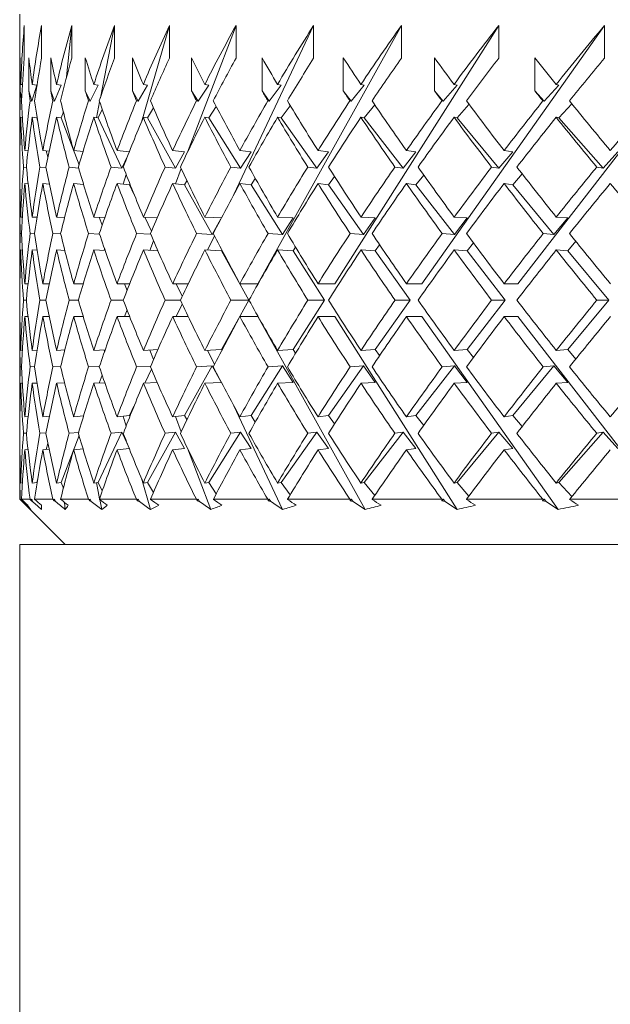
# Model space of a CAD drawing. Header units: inches. Extents: x 1.8 to 14.2, y 0.2 to 10.6.
# Tile 17 of 39: x 7.497 to 7.878, y 6.519 to 7.153. Entities that reach past the tile are written whole.
import ezdxf

# ---------------------------------------------------------------- set-up
doc = ezdxf.new("R2010")
doc.units = ezdxf.units.IN
doc.header["$MEASUREMENT"] = 0

msp = doc.modelspace()

# ---------------------------------------------------------------- linework, layer by layer
at = {"color": 7, "linetype": 'Continuous', "lineweight": 15}
for p, q in [((7.49747, 7.15696), (7.49747, 7.0795)), ((7.50034, 7.14963), (7.50034, 7.12842)), ((7.51147, 7.14963), (7.51147, 7.12842)), ((7.52764, 7.1164), (7.5309, 7.14963)), ((7.5309, 7.14963), (7.5309, 7.12842)), ((7.54933, 7.10298), (7.55843, 7.14963)), ((7.55843, 7.14963), (7.55843, 7.12842)), ((7.57572, 7.08733), (7.5938, 7.14963)), ((7.5938, 7.14963), (7.5938, 7.12842)), ((7.60539, 7.06789), (7.63667, 7.14963)), ((7.63528, 7.04071), (7.68663, 7.14963)), ((7.63667, 7.14963), (7.63667, 7.12842)), ((7.65076, 6.98325), (7.74319, 7.14963)), ((7.68663, 7.14963), (7.68663, 7.12842)), ((7.70026, 6.98325), (7.80581, 7.14963)), ((7.74319, 7.14963), (7.74319, 7.12842)), ((7.75624, 6.98325), (7.87389, 7.14963)), ((7.80581, 7.14963), (7.80581, 7.12842)), ((7.81816, 6.98325), (7.94677, 7.14963)), ((7.87389, 7.14963), (7.87389, 7.12842)), ((7.4976, 7.10746), (7.4976, 7.12867)), ((7.50329, 7.10746), (7.50329, 7.12867)), ((7.51735, 7.10746), (7.51735, 7.12867)), ((7.53965, 7.10746), (7.53965, 7.12867)), ((7.56997, 7.10746), (7.56997, 7.12867)), ((7.60801, 7.10746), (7.60801, 7.12867)), ((7.65342, 7.10746), (7.65342, 7.12867)), ((7.70575, 7.10746), (7.70575, 7.12867)), ((7.7645, 7.10746), (7.7645, 7.12867)), ((7.82911, 7.10746), (7.82911, 7.12867)), ((7.49912, 7.11148), (7.49807, 7.11163)), ((7.50836, 7.1112), (7.50522, 7.10083)), ((7.50836, 7.1112), (7.50545, 7.11163)), ((7.52404, 7.1112), (7.51989, 7.10083)), ((7.52404, 7.1112), (7.52118, 7.11163)), ((7.54788, 7.1112), (7.54277, 7.10083)), ((7.54788, 7.1112), (7.54511, 7.11163)), ((7.57967, 7.1112), (7.57365, 7.10083)), ((7.57967, 7.1112), (7.57701, 7.11163)), ((7.61909, 7.1112), (7.61222, 7.10083)), ((7.61909, 7.1112), (7.61657, 7.11163)), ((7.66577, 7.1112), (7.65811, 7.10083)), ((7.66577, 7.1112), (7.66341, 7.11163)), ((7.71087, 7.10083), (7.71925, 7.1112)), ((7.71707, 7.11163), (7.71925, 7.1112)), ((7.77002, 7.10083), (7.77903, 7.1112)), ((7.77705, 7.11163), (7.77903, 7.1112)), ((7.83496, 7.10083), (7.84452, 7.1112)), ((7.84276, 7.11163), (7.84452, 7.1112)), ((7.4986, 7.10235), (7.4976, 7.10746)), ((7.50522, 7.10083), (7.50329, 7.10746)), ((7.51989, 7.10083), (7.51735, 7.10746)), ((7.54277, 7.10083), (7.53965, 7.10746)), ((7.57365, 7.10083), (7.56997, 7.10746)), ((7.61222, 7.10083), (7.60801, 7.10746)), ((7.65811, 7.10083), (7.65342, 7.10746)), ((7.71087, 7.10083), (7.70575, 7.10746)), ((7.77002, 7.10083), (7.7645, 7.10746)), ((7.83496, 7.10083), (7.82911, 7.10746)), ((7.49774, 7.101), (7.49854, 7.10088)), ((7.50407, 7.101), (7.50522, 7.10083)), ((7.51877, 7.101), (7.51989, 7.10083)), ((7.54168, 7.101), (7.54277, 7.10083)), ((7.54683, 7.09015), (7.54885, 7.1005)), ((7.5726, 7.101), (7.57365, 7.10083)), ((7.57967, 7.08999), (7.58348, 7.09655)), ((7.61122, 7.101), (7.61222, 7.10083)), ((7.61909, 7.08999), (7.62396, 7.09733)), ((7.65718, 7.101), (7.65811, 7.10083)), ((7.66577, 7.08999), (7.67163, 7.09791)), ((7.71087, 7.10083), (7.71002, 7.101)), ((7.72603, 7.09838), (7.71925, 7.08999)), ((7.77002, 7.10083), (7.76924, 7.101)), ((7.78666, 7.09877), (7.77903, 7.08999)), ((7.83496, 7.10083), (7.83427, 7.101)), ((7.85291, 7.0991), (7.84452, 7.08999)), ((7.49914, 7.09026), (7.49807, 7.09042)), ((7.50836, 7.08999), (7.50545, 7.09042)), ((7.50836, 7.08999), (7.50857, 7.09065)), ((7.50906, 7.08758), (7.50836, 7.08999)), ((7.52404, 7.08999), (7.52118, 7.09042)), ((7.52404, 7.08999), (7.52555, 7.09375)), ((7.53559, 7.0598), (7.52404, 7.08999)), ((7.52538, 7.09335), (7.52546, 7.0941)), ((7.54788, 7.08999), (7.54511, 7.09042)), ((7.54788, 7.08999), (7.55058, 7.09546)), ((7.56313, 7.05765), (7.54788, 7.08999)), ((7.57967, 7.08999), (7.57701, 7.09042)), ((7.59764, 7.05765), (7.57967, 7.08999)), ((7.61909, 7.08999), (7.61657, 7.09042)), ((7.63961, 7.05765), (7.61909, 7.08999)), ((7.66577, 7.08999), (7.66341, 7.09042)), ((7.68864, 7.05765), (7.66577, 7.08999)), ((7.71707, 7.09042), (7.71925, 7.08999)), ((7.74425, 7.05765), (7.71925, 7.08999)), ((7.77705, 7.09042), (7.77903, 7.08999)), ((7.80591, 7.05765), (7.77903, 7.08999)), ((7.84276, 7.09042), (7.84452, 7.08999)), ((7.87304, 7.05765), (7.84452, 7.08999)), ((7.49754, 7.06901), (7.49754, 7.06901)), ((7.50279, 7.06881), (7.50072, 7.06901)), ((7.51637, 7.0686), (7.51229, 7.06901)), ((7.51562, 7.06498), (7.51452, 7.06879)), ((7.53816, 7.0684), (7.53215, 7.06901)), ((7.56794, 7.06818), (7.56011, 7.06901)), ((7.5668, 7.0653), (7.56313, 7.05765)), ((7.60359, 7.06816), (7.59588, 7.06901)), ((7.60359, 7.06816), (7.59764, 7.05765)), ((7.6464, 7.06816), (7.63914, 7.06901)), ((7.6464, 7.06816), (7.63961, 7.05765)), ((7.69621, 7.06816), (7.68864, 7.05765)), ((7.69621, 7.06816), (7.68946, 7.06901)), ((7.74425, 7.05765), (7.75253, 7.06816)), ((7.74635, 7.06901), (7.75253, 7.06816)), ((7.80591, 7.05765), (7.81482, 7.06816)), ((7.80928, 7.06901), (7.81482, 7.06816)), ((7.88248, 7.06816), (7.87304, 7.05765)), ((7.49987, 7.05839), (7.50172, 7.0582)), ((7.5104, 7.05839), (7.51439, 7.05799)), ((7.52925, 7.05839), (7.53538, 7.05776)), ((7.55621, 7.05839), (7.56313, 7.05765)), ((7.59103, 7.05839), (7.59764, 7.05765)), ((7.63338, 7.05839), (7.63961, 7.05765)), ((7.68285, 7.05839), (7.68864, 7.05765)), ((7.74425, 7.05765), (7.73895, 7.05839)), ((7.80591, 7.05765), (7.80116, 7.05839)), ((7.86887, 7.05839), (7.87304, 7.05765)), ((7.56412, 7.04737), (7.56595, 7.05369)), ((7.59763, 7.0476), (7.60136, 7.05735)), ((7.69621, 7.04694), (7.70008, 7.05231)), ((7.75751, 7.05326), (7.75253, 7.04694)), ((7.82086, 7.05407), (7.81482, 7.04694)), ((7.49754, 7.0478), (7.49754, 7.0478)), ((7.50283, 7.04759), (7.50072, 7.0478)), ((7.51654, 7.04737), (7.51229, 7.0478)), ((7.53854, 7.04714), (7.53215, 7.0478)), ((7.53844, 7.04715), (7.53848, 7.04736)), ((7.56818, 7.04694), (7.56011, 7.0478)), ((7.56818, 7.04694), (7.56841, 7.04743)), ((7.57099, 7.04096), (7.56818, 7.04694)), ((7.60359, 7.04694), (7.59588, 7.0478)), ((7.60359, 7.04694), (7.60508, 7.04957)), ((7.62133, 7.015), (7.60359, 7.04694)), ((7.6464, 7.04694), (7.63914, 7.0478)), ((7.6464, 7.04694), (7.6491, 7.05112)), ((7.66667, 7.015), (7.6464, 7.04694)), ((7.69621, 7.04694), (7.68946, 7.0478)), ((7.7188, 7.015), (7.69621, 7.04694)), ((7.74635, 7.0478), (7.75253, 7.04694)), ((7.77722, 7.015), (7.75253, 7.04694)), ((7.80928, 7.0478), (7.81482, 7.04694)), ((7.84138, 7.015), (7.81482, 7.04694)), ((7.49747, 7.03732), (7.49747, 6.99373)), ((7.49912, 7.02613), (7.49808, 7.02618)), ((7.50856, 7.02603), (7.50547, 7.02618)), ((7.52631, 7.02593), (7.52121, 7.02618)), ((7.55218, 7.02582), (7.54515, 7.02618)), ((7.55048, 7.0209), (7.54852, 7.02601)), ((7.58593, 7.0257), (7.57705, 7.02618)), ((7.58221, 7.01716), (7.57799, 7.02613)), ((7.62722, 7.02558), (7.61662, 7.02618)), ((7.62693, 7.02501), (7.62133, 7.015)), ((7.67341, 7.02558), (7.66347, 7.02618)), ((7.67341, 7.02558), (7.66667, 7.015)), ((7.72632, 7.02558), (7.71714, 7.02618)), ((7.72632, 7.02558), (7.7188, 7.015)), ((7.77713, 7.02618), (7.78544, 7.02558)), ((7.77722, 7.015), (7.78544, 7.02558)), ((7.85022, 7.02558), (7.84138, 7.015)), ((7.85022, 7.02558), (7.84285, 7.02618)), ((7.49775, 7.01557), (7.49854, 7.01553)), ((7.5041, 7.01557), (7.50699, 7.01542)), ((7.51881, 7.01557), (7.52379, 7.01532)), ((7.54175, 7.01557), (7.54879, 7.0152)), ((7.57269, 7.01557), (7.58175, 7.01508)), ((7.61133, 7.01557), (7.62133, 7.015)), ((7.61839, 7.00487), (7.62276, 7.01415)), ((7.65729, 7.01557), (7.66667, 7.015)), ((7.71015, 7.01557), (7.7188, 7.015)), ((7.77722, 7.015), (7.76939, 7.01557)), ((7.83443, 7.01557), (7.84138, 7.015)), ((7.58123, 7.00474), (7.58357, 7.01086)), ((7.72632, 7.00436), (7.72913, 7.00832)), ((7.78946, 7.00953), (7.78544, 7.00436)), ((7.85022, 7.00436), (7.85539, 7.01055)), ((7.49912, 7.00492), (7.49808, 7.00497)), ((7.50861, 7.00481), (7.50547, 7.00497)), ((7.52644, 7.00471), (7.52121, 7.00497)), ((7.55244, 7.00459), (7.54515, 7.00497)), ((7.55171, 7.00463), (7.55203, 7.00575)), ((7.58636, 7.00447), (7.57705, 7.00497)), ((7.62724, 7.00436), (7.61662, 7.00497)), ((7.62724, 7.00436), (7.62756, 7.00493)), ((7.64486, 6.97265), (7.62724, 7.00436)), ((7.67341, 7.00436), (7.66347, 7.00497)), ((7.67341, 7.00436), (7.67499, 7.00684)), ((7.69353, 6.97265), (7.67341, 7.00436)), ((7.72632, 7.00436), (7.71714, 7.00497)), ((7.74874, 6.97265), (7.72632, 7.00436)), ((7.77713, 7.00497), (7.78544, 7.00436)), ((7.80996, 6.97265), (7.78544, 7.00436)), ((7.85022, 7.00436), (7.84285, 7.00497)), ((7.87659, 6.97265), (7.85022, 7.00436)), ((7.49754, 6.98325), (7.49754, 6.98325)), ((7.5028, 6.98325), (7.50072, 6.98325)), ((7.51644, 6.98325), (7.5123, 6.98325)), ((7.53833, 6.98325), (7.53217, 6.98325)), ((7.56825, 6.98325), (7.56013, 6.98325)), ((7.56655, 6.97891), (7.56488, 6.98325)), ((7.60591, 6.98325), (7.59591, 6.98325)), ((7.60203, 6.97513), (7.5982, 6.98325)), ((7.65076, 6.98325), (7.63917, 6.98325)), ((7.70026, 6.98325), (7.68949, 6.98325)), ((7.75624, 6.98325), (7.74639, 6.98325)), ((7.81816, 6.98325), (7.80932, 6.98325)), ((7.5017, 6.97265), (7.49987, 6.97265)), ((7.51431, 6.97265), (7.51042, 6.97265)), ((7.53519, 6.97265), (7.52927, 6.97265)), ((7.56413, 6.97265), (7.55624, 6.97265)), ((7.60085, 6.97265), (7.59108, 6.97265)), ((7.5982, 6.96204), (7.60203, 6.97016)), ((7.62724, 6.94093), (7.64486, 6.97265)), ((7.64486, 6.97265), (7.63343, 6.97265)), ((7.67341, 6.94093), (7.69353, 6.97265)), ((7.69353, 6.97265), (7.68291, 6.97265)), ((7.72632, 6.94093), (7.74874, 6.97265)), ((7.74874, 6.97265), (7.73902, 6.97265)), ((7.78544, 6.94093), (7.80996, 6.97265)), ((7.80996, 6.97265), (7.80124, 6.97265)), ((7.85022, 6.94093), (7.87659, 6.97265)), ((7.87659, 6.97265), (7.86896, 6.97265)), ((7.56488, 6.96204), (7.56655, 6.96638)), ((7.49754, 6.96204), (7.49754, 6.96204)), ((7.5028, 6.96204), (7.50072, 6.96204)), ((7.51644, 6.96204), (7.5123, 6.96204)), ((7.53833, 6.96204), (7.53217, 6.96204)), ((7.56825, 6.96204), (7.56013, 6.96204)), ((7.60591, 6.96204), (7.59591, 6.96204)), ((7.65076, 6.96204), (7.63917, 6.96204)), ((7.71971, 6.83793), (7.65076, 6.96204)), ((7.70026, 6.96204), (7.68949, 6.96204)), ((7.779, 6.83793), (7.70026, 6.96204)), ((7.75624, 6.96204), (7.74639, 6.96204)), ((7.844, 6.83793), (7.75624, 6.96204)), ((7.81816, 6.96204), (7.80932, 6.96204)), ((7.9141, 6.83793), (7.81816, 6.96204)), ((7.49747, 6.95156), (7.49747, 6.90797)), ((7.49808, 6.94032), (7.49912, 6.94037)), ((7.50547, 6.94032), (7.50861, 6.94048)), ((7.52121, 6.94032), (7.52644, 6.94059)), ((7.54515, 6.94032), (7.55244, 6.9407)), ((7.55203, 6.93955), (7.55171, 6.94066)), ((7.57705, 6.94032), (7.58636, 6.94083)), ((7.58357, 6.93443), (7.58123, 6.94055)), ((7.61662, 6.94032), (7.62724, 6.94093)), ((7.62276, 6.93114), (7.61839, 6.94042)), ((7.62756, 6.94036), (7.62724, 6.94093)), ((7.66347, 6.94032), (7.67341, 6.94093)), ((7.67499, 6.93845), (7.67341, 6.94093)), ((7.71714, 6.94032), (7.72632, 6.94093)), ((7.72913, 6.93697), (7.72632, 6.94093)), ((7.78544, 6.94093), (7.77713, 6.94032)), ((7.78544, 6.94093), (7.78946, 6.93576)), ((7.84285, 6.94032), (7.85022, 6.94093)), ((7.85539, 6.93474), (7.85022, 6.94093)), ((7.49854, 6.92976), (7.49775, 6.92972)), ((7.50699, 6.92987), (7.5041, 6.92972)), ((7.52379, 6.92998), (7.51881, 6.92972)), ((7.54879, 6.93009), (7.54175, 6.92972)), ((7.58175, 6.93022), (7.57269, 6.92972)), ((7.57799, 6.91916), (7.58221, 6.92813)), ((7.60359, 6.89835), (7.62133, 6.9303)), ((7.62133, 6.9303), (7.61133, 6.92972)), ((7.62133, 6.9303), (7.62693, 6.92028)), ((7.6464, 6.89835), (7.66667, 6.9303)), ((7.66667, 6.9303), (7.65729, 6.92972)), ((7.66667, 6.9303), (7.67341, 6.91972)), ((7.69621, 6.89835), (7.7188, 6.9303)), ((7.7188, 6.9303), (7.71015, 6.92972)), ((7.7188, 6.9303), (7.72632, 6.91972)), ((7.75253, 6.89835), (7.77722, 6.9303)), ((7.76939, 6.92972), (7.77722, 6.9303)), ((7.78544, 6.91972), (7.77722, 6.9303)), ((7.81482, 6.89835), (7.84138, 6.9303)), ((7.84138, 6.9303), (7.83443, 6.92972)), ((7.84138, 6.9303), (7.85022, 6.91972)), ((7.49808, 6.91911), (7.49912, 6.91916)), ((7.50547, 6.91911), (7.50856, 6.91926)), ((7.52121, 6.91911), (7.52631, 6.91937)), ((7.54515, 6.91911), (7.55218, 6.91947)), ((7.54852, 6.91928), (7.55048, 6.92439)), ((7.57705, 6.91911), (7.58593, 6.91959)), ((7.61662, 6.91911), (7.62722, 6.91971)), ((7.66347, 6.91911), (7.67341, 6.91972)), ((7.71714, 6.91911), (7.72632, 6.91972)), ((7.78544, 6.91972), (7.77713, 6.91911)), ((7.84285, 6.91911), (7.85022, 6.91972)), ((7.56818, 6.89835), (7.57099, 6.90433)), ((7.6667, 6.83793), (7.63528, 6.90458)), ((7.49754, 6.89749), (7.49754, 6.89749)), ((7.50072, 6.89749), (7.50283, 6.8977)), ((7.51229, 6.89749), (7.51654, 6.89792)), ((7.53215, 6.89749), (7.53854, 6.89815)), ((7.53848, 6.89794), (7.53844, 6.89814)), ((7.56011, 6.89749), (7.56818, 6.89835)), ((7.56595, 6.8916), (7.56412, 6.89792)), ((7.56841, 6.89786), (7.56818, 6.89835)), ((7.59588, 6.89749), (7.60359, 6.89835)), ((7.60136, 6.88795), (7.59763, 6.89769)), ((7.60508, 6.89572), (7.60359, 6.89835)), ((7.63914, 6.89749), (7.6464, 6.89835)), ((7.6491, 6.89417), (7.6464, 6.89835)), ((7.68946, 6.89749), (7.69621, 6.89835)), ((7.70008, 6.89298), (7.69621, 6.89835)), ((7.75253, 6.89835), (7.74635, 6.89749)), ((7.75253, 6.89835), (7.75751, 6.89203)), ((7.81482, 6.89835), (7.80928, 6.89749)), ((7.81482, 6.89835), (7.82086, 6.89123)), ((7.50172, 6.88709), (7.49987, 6.88691)), ((7.51439, 6.88731), (7.5104, 6.88691)), ((7.53538, 6.88753), (7.52925, 6.88691)), ((7.54788, 6.8553), (7.56313, 6.88764)), ((7.56313, 6.88764), (7.55621, 6.88691)), ((7.56313, 6.88764), (7.5668, 6.87999)), ((7.57967, 6.8553), (7.59764, 6.88764)), ((7.59764, 6.88764), (7.59103, 6.88691)), ((7.59764, 6.88764), (7.60359, 6.87714)), ((7.61909, 6.8553), (7.63961, 6.88764)), ((7.63961, 6.88764), (7.63338, 6.88691)), ((7.63961, 6.88764), (7.6464, 6.87714)), ((7.66577, 6.8553), (7.68864, 6.88764)), ((7.68864, 6.88764), (7.68285, 6.88691)), ((7.68864, 6.88764), (7.69621, 6.87714)), ((7.71925, 6.8553), (7.74425, 6.88764)), ((7.73895, 6.88691), (7.74425, 6.88764)), ((7.75253, 6.87714), (7.74425, 6.88764)), ((7.77903, 6.8553), (7.80591, 6.88764)), ((7.80116, 6.88691), (7.80591, 6.88764)), ((7.81482, 6.87714), (7.80591, 6.88764)), ((7.84452, 6.8553), (7.87304, 6.88764)), ((7.87304, 6.88764), (7.86887, 6.88691)), ((7.87304, 6.88764), (7.88248, 6.87714)), ((7.52404, 6.8553), (7.53559, 6.8855)), ((7.49754, 6.87628), (7.49754, 6.87628)), ((7.50072, 6.87628), (7.50279, 6.87648)), ((7.51229, 6.87628), (7.51637, 6.87669)), ((7.51452, 6.8765), (7.51562, 6.88031)), ((7.53215, 6.87628), (7.53816, 6.8769)), ((7.56011, 6.87628), (7.56794, 6.87711)), ((7.59588, 6.87628), (7.60359, 6.87714)), ((7.6205, 6.83793), (7.60539, 6.8774)), ((7.63914, 6.87628), (7.6464, 6.87714)), ((7.68946, 6.87628), (7.69621, 6.87714)), ((7.75253, 6.87714), (7.74635, 6.87628)), ((7.81482, 6.87714), (7.80928, 6.87628)), ((7.49747, 6.86579), (7.49747, 6.84446)), ((7.49807, 6.85487), (7.49914, 6.85503)), ((7.50545, 6.85487), (7.50836, 6.8553)), ((7.50836, 6.8553), (7.50906, 6.85771)), ((7.50857, 6.85464), (7.50836, 6.8553)), ((7.52118, 6.85487), (7.52404, 6.8553)), ((7.52555, 6.85154), (7.52404, 6.8553)), ((7.54511, 6.85487), (7.54788, 6.8553)), ((7.54885, 6.84479), (7.54683, 6.85514)), ((7.55058, 6.84983), (7.54788, 6.8553)), ((7.58153, 6.83793), (7.57572, 6.85796)), ((7.57701, 6.85487), (7.57967, 6.8553)), ((7.58348, 6.84874), (7.57967, 6.8553)), ((7.61657, 6.85487), (7.61909, 6.8553)), ((7.62396, 6.84796), (7.61909, 6.8553)), ((7.66341, 6.85487), (7.66577, 6.8553)), ((7.67163, 6.84738), (7.66577, 6.8553)), ((7.71925, 6.8553), (7.71707, 6.85487)), ((7.71925, 6.8553), (7.72603, 6.84691)), ((7.77903, 6.8553), (7.77705, 6.85487)), ((7.77903, 6.8553), (7.78666, 6.84653)), ((7.84452, 6.8553), (7.84276, 6.85487)), ((7.84452, 6.8553), (7.85291, 6.84619)), ((7.52546, 6.85119), (7.52538, 6.85194)), ((7.49747, 6.84446), (7.52672, 6.81521)), ((7.49747, 6.84446), (7.49774, 6.84446)), ((7.49789, 6.84432), (7.49774, 6.84446)), ((7.49858, 6.84442), (7.49789, 6.84432)), ((7.49854, 6.84446), (7.49871, 6.84428)), ((7.49854, 6.84446), (7.50405, 6.84446)), ((7.4987, 6.84347), (7.49884, 6.84416)), ((7.49899, 6.84402), (7.49918, 6.84305)), ((7.50422, 6.84432), (7.50405, 6.84446)), ((7.50522, 6.84446), (7.50422, 6.84432)), ((7.50493, 6.84347), (7.50522, 6.84446)), ((7.50522, 6.84446), (7.50565, 6.84305)), ((7.50699, 6.84446), (7.50714, 6.84428)), ((7.50699, 6.84446), (7.51873, 6.84446)), ((7.51891, 6.84432), (7.51873, 6.84446)), ((7.51989, 6.84446), (7.51891, 6.84432)), ((7.51951, 6.84347), (7.51989, 6.84446)), ((7.51989, 6.84446), (7.52045, 6.84305)), ((7.52378, 6.84446), (7.5239, 6.84428)), ((7.52378, 6.84446), (7.54163, 6.84446)), ((7.52676, 6.83793), (7.52632, 6.84235)), ((7.54182, 6.84432), (7.54163, 6.84446)), ((7.54277, 6.84446), (7.54182, 6.84432)), ((7.54231, 6.84347), (7.54277, 6.84446)), ((7.54277, 6.84446), (7.54347, 6.84305)), ((7.54873, 6.84446), (7.54883, 6.84428)), ((7.54873, 6.84446), (7.57253, 6.84446)), ((7.55019, 6.83793), (7.54896, 6.84418)), ((7.57273, 6.84432), (7.57253, 6.84446)), ((7.57365, 6.84446), (7.57273, 6.84432)), ((7.5731, 6.84347), (7.57365, 6.84446)), ((7.57365, 6.84446), (7.57447, 6.84305)), ((7.58163, 6.84446), (7.5817, 6.84428)), ((7.58163, 6.84446), (7.61114, 6.84446)), ((7.61135, 6.84432), (7.61114, 6.84446)), ((7.61222, 6.84446), (7.61135, 6.84432)), ((7.61159, 6.84347), (7.61222, 6.84446)), ((7.61222, 6.84446), (7.61315, 6.84305)), ((7.62213, 6.84446), (7.62218, 6.84428)), ((7.62213, 6.84446), (7.65708, 6.84446)), ((7.65729, 6.84432), (7.65708, 6.84446)), ((7.65811, 6.84446), (7.65729, 6.84432)), ((7.65741, 6.84347), (7.65811, 6.84446)), ((7.65811, 6.84446), (7.65915, 6.84305)), ((7.66987, 6.84446), (7.66989, 6.84428)), ((7.66987, 6.84446), (7.70991, 6.84446)), ((7.71012, 6.84432), (7.70991, 6.84446)), ((7.71011, 6.84347), (7.71087, 6.84446)), ((7.71012, 6.84432), (7.71087, 6.84446)), ((7.71201, 6.84305), (7.71087, 6.84446)), ((7.72437, 6.84446), (7.72436, 6.84428)), ((7.72437, 6.84446), (7.76912, 6.84446)), ((7.76934, 6.84432), (7.76912, 6.84446)), ((7.76919, 6.84347), (7.77002, 6.84446)), ((7.76934, 6.84432), (7.77002, 6.84446)), ((7.77124, 6.84305), (7.77002, 6.84446)), ((7.78511, 6.84446), (7.78507, 6.84428)), ((7.78511, 6.84446), (7.83414, 6.84446)), ((7.83408, 6.84347), (7.83496, 6.84446)), ((7.83436, 6.84432), (7.83414, 6.84446)), ((7.83436, 6.84432), (7.83496, 6.84446)), ((7.83626, 6.84305), (7.83496, 6.84446)), ((7.85151, 6.84446), (7.85145, 6.84428)), ((7.85151, 6.84446), (7.90434, 6.84446)), ((7.49747, 6.81521), (7.49747, 4.81521)), ((7.75375, 6.81521), (7.49747, 6.81521)), ((9.24747, 6.81521), (7.75375, 6.81521))]:
    msp.add_line(p, q, dxfattribs=at)
for centre, start, end in [((8.37247, 6.99373), 169.7369, 172.25628), ((8.37247, 6.97252), 169.7369, 171.55414), ((8.37247, 6.99373), 172.95853, 175.0646), ((8.37247, 6.97252), 172.25628, 174.36669), ((8.37247, 6.99373), 175.7626, 177.8746), ((8.37247, 6.97252), 175.0646, 177.17922), ((8.37247, 6.99373), 178.57009, 180.68627), ((8.37247, 6.97252), 177.8746, 179.99173), ((8.37247, 6.97277), 180.00827, 182.1254), ((8.37247, 6.95156), 179.31373, 181.42991), ((8.37247, 6.97277), 182.82078, 184.9354), ((8.37247, 6.95156), 182.1254, 184.2374), ((8.37247, 6.97277), 185.63331, 187.74372), ((8.37247, 6.95156), 184.9354, 187.03048)]:
    msp.add_arc(centre, 0.875, start, end, dxfattribs=at)
for centre, major_axis, ratio, start_param, end_param in [((8.37247, 6.99373), (0.64833, -0.64833), 0.906347, 3.796953, 3.840925), ((8.37247, 6.99373), (0.64833, 0.64833), 0.906347, 2.127982, 2.171954), ((8.37247, 6.99373), (0.67638, 0.67638), 0.820679, 2.078895, 2.122866), ((8.37247, 6.99373), (0.70281, 0.70281), 0.741651, 2.029808, 2.073779), ((8.37247, 6.99373), (0.72754, 0.72754), 0.668179, 1.98072, 2.024692), ((8.37247, 6.99373), (0.75051, 0.75051), 0.599377, 1.931633, 1.975604), ((8.37247, 6.99373), (0.77168, 0.77168), 0.534511, 1.882545, 1.926517), ((8.37247, 6.99373), (0.79099, 0.79099), 0.472965, 1.833458, 1.877429), ((8.37247, 6.99373), (0.80839, 0.80839), 0.414214, 1.784371, 1.828342), ((8.37247, 6.97277), (0.67638, -0.67638), 0.820679, 3.846041, 3.865795), ((8.37247, 6.97252), (0.64833, -0.64833), 0.906347, 3.796953, 3.82867), ((8.37247, 6.97277), (0.70281, -0.70281), 0.741651, 3.895128, 3.914882), ((8.37247, 6.97277), (0.72754, -0.72754), 0.668179, 3.944216, 3.963969), ((8.37247, 6.97252), (0.64833, 0.64833), 0.906347, 2.127982, 2.159699), ((8.37247, 6.97277), (0.75051, -0.75051), 0.599377, 3.993303, 4.013057), ((8.37247, 6.97252), (0.67638, 0.67638), 0.820679, 2.078895, 2.110612), ((8.37247, 6.97277), (0.77168, -0.77168), 0.534511, 4.04239, 4.062144), ((8.37247, 6.97252), (0.70281, 0.70281), 0.741651, 2.029808, 2.061524), ((8.37247, 6.97277), (0.79099, -0.79099), 0.472965, 4.091478, 4.111232), ((8.37247, 6.97252), (0.72754, 0.72754), 0.668179, 1.98072, 2.012437), ((8.37247, 6.97277), (0.80839, -0.80839), 0.414214, 4.140565, 4.160319), ((8.37247, 6.97252), (0.75051, 0.75051), 0.599377, 1.931633, 1.963349), ((8.37247, 6.97277), (0.82385, -0.82385), 0.357806, 4.189652, 4.209406), ((8.37247, 6.97252), (0.77168, 0.77168), 0.534511, 1.882545, 1.914262), ((8.37247, 6.97277), (0.83732, -0.83732), 0.303347, 4.23874, 4.258494), ((8.37247, 6.97252), (0.79099, 0.79099), 0.472965, 1.833458, 1.865175), ((8.37247, 6.97277), (0.84878, -0.84878), 0.250487, 4.287827, 4.307581), ((8.37247, 6.97252), (0.80839, 0.80839), 0.414214, 1.784371, 1.816087), ((8.37247, 6.95156), (0.67638, -0.67638), 0.820679, 3.846041, 3.853538), ((8.37247, 6.95156), (0.70281, -0.70281), 0.741651, 3.895128, 3.902625), ((8.37247, 6.95156), (0.72754, -0.72754), 0.668179, 3.944216, 3.951713), ((8.37247, 6.95156), (0.75051, -0.75051), 0.599377, 3.993303, 4.0008), ((8.37247, 6.95156), (0.77168, -0.77168), 0.534511, 4.04239, 4.049888), ((8.37247, 6.95156), (0.79099, -0.79099), 0.472965, 4.091478, 4.098975), ((8.37247, 6.95156), (0.80839, -0.80839), 0.414214, 4.140565, 4.148062), ((8.37247, 6.95156), (0.82385, -0.82385), 0.357806, 4.189652, 4.19715), ((8.37247, 6.95156), (0.83732, -0.83732), 0.303347, 4.23874, 4.246237), ((8.37247, 6.95156), (0.84878, -0.84878), 0.250487, 4.287827, 4.295325), ((8.37247, 6.99373), (0.64833, -0.64833), 0.906347, 3.853181, 3.889939), ((8.37247, 6.97277), (0.67638, -0.67638), 0.820679, 3.878049, 3.914955), ((8.37247, 6.97277), (0.70281, -0.70281), 0.741651, 3.927137, 3.964042), ((8.37247, 6.99373), (0.64833, 0.64833), 0.906347, 2.18421, 2.220968), ((8.37247, 6.97277), (0.72754, -0.72754), 0.668179, 3.976224, 4.01313), ((8.37247, 6.99373), (0.67638, 0.67638), 0.820679, 2.135123, 2.171881), ((8.37247, 6.97277), (0.75051, -0.75051), 0.599377, 4.025312, 4.062217), ((8.37247, 6.99373), (0.70281, 0.70281), 0.741651, 2.086036, 2.122793), ((8.37247, 6.97277), (0.77168, -0.77168), 0.534511, 4.074399, 4.111305), ((8.37247, 6.99373), (0.72754, 0.72754), 0.668179, 2.036948, 2.073706), ((8.37247, 6.97277), (0.79099, -0.79099), 0.472965, 4.123486, 4.160392), ((8.37247, 6.99373), (0.75051, 0.75051), 0.599377, 1.987861, 2.024618), ((8.37247, 6.97277), (0.80839, -0.80839), 0.414214, 4.172574, 4.209479), ((8.37247, 6.99373), (0.77168, 0.77168), 0.534511, 1.938773, 1.975531), ((8.37247, 6.97277), (0.82385, -0.82385), 0.357806, 4.221661, 4.258567), ((8.37247, 6.99373), (0.79099, 0.79099), 0.472965, 1.889686, 1.926444), ((8.37247, 6.97277), (0.83732, -0.83732), 0.303347, 4.270748, 4.307654), ((8.37247, 6.99373), (0.80839, 0.80839), 0.414214, 1.840599, 1.877356), ((8.37247, 6.97277), (0.84878, -0.84878), 0.250487, 4.319836, 4.356742), ((8.37247, 6.99373), (0.82385, 0.82385), 0.357806, 1.791511, 1.828269), ((8.37247, 6.97252), (0.64833, -0.64833), 0.906347, 3.840925, 3.877758), ((8.37247, 6.95156), (0.67638, -0.67638), 0.820679, 3.865795, 3.902773), ((8.37247, 6.95156), (0.70281, -0.70281), 0.741651, 3.914882, 3.95186), ((8.37247, 6.97252), (0.64833, 0.64833), 0.906347, 2.171954, 2.208787), ((8.37247, 6.95156), (0.72754, -0.72754), 0.668179, 3.963969, 4.000947), ((8.37247, 6.97252), (0.67638, 0.67638), 0.820679, 2.122866, 2.1597), ((8.37247, 6.95156), (0.75051, -0.75051), 0.599377, 4.013057, 4.050035), ((8.37247, 6.97252), (0.70281, 0.70281), 0.741651, 2.073779, 2.110612), ((8.37247, 6.95156), (0.77168, -0.77168), 0.534511, 4.062144, 4.099122), ((8.37247, 6.97252), (0.72754, 0.72754), 0.668179, 2.024692, 2.061525), ((8.37247, 6.95156), (0.79099, -0.79099), 0.472965, 4.111232, 4.148209), ((8.37247, 6.97252), (0.75051, 0.75051), 0.599377, 1.975604, 2.012438), ((8.37247, 6.95156), (0.80839, -0.80839), 0.414214, 4.160319, 4.197297), ((8.37247, 6.97252), (0.77168, 0.77168), 0.534511, 1.926517, 1.96335), ((8.37247, 6.95156), (0.82385, -0.82385), 0.357806, 4.209406, 4.246384), ((8.37247, 6.97252), (0.79099, 0.79099), 0.472965, 1.877429, 1.914263), ((8.37247, 6.95156), (0.83732, -0.83732), 0.303347, 4.258494, 4.295472), ((8.37247, 6.97252), (0.80839, 0.80839), 0.414214, 1.828342, 1.865176), ((8.37247, 6.95156), (0.84878, -0.84878), 0.250487, 4.307581, 4.344559), ((8.37247, 6.97277), (0.64833, -0.64833), 0.906347, 3.878048, 3.914999), ((8.37247, 6.97277), (0.67638, -0.67638), 0.820679, 3.927136, 3.964086), ((8.37247, 6.99373), (0.64833, 0.64833), 0.906347, 2.233151, 2.270012), ((8.37247, 6.97277), (0.70281, -0.70281), 0.741651, 3.976223, 4.013173), ((8.37247, 6.99373), (0.67638, 0.67638), 0.820679, 2.184063, 2.220925), ((8.37247, 6.97277), (0.72754, -0.72754), 0.668179, 4.025311, 4.062261), ((8.37247, 6.99373), (0.70281, 0.70281), 0.741651, 2.134976, 2.171837), ((8.37247, 6.97277), (0.75051, -0.75051), 0.599377, 4.074398, 4.111348), ((8.37247, 6.99373), (0.72754, 0.72754), 0.668179, 2.085888, 2.12275), ((8.37247, 6.97277), (0.77168, -0.77168), 0.534511, 4.123485, 4.160436), ((8.37247, 6.99373), (0.75051, 0.75051), 0.599377, 2.036801, 2.073662), ((8.37247, 6.97277), (0.79099, -0.79099), 0.472965, 4.172573, 4.209523), ((8.37247, 6.99373), (0.77168, 0.77168), 0.534511, 1.987714, 2.024575), ((8.37247, 6.97277), (0.80839, -0.80839), 0.414214, 4.22166, 4.25861), ((8.37247, 6.99373), (0.79099, 0.79099), 0.472965, 1.938626, 1.975488), ((8.37247, 6.97277), (0.82385, -0.82385), 0.357806, 4.270748, 4.307698), ((8.37247, 6.99373), (0.80839, 0.80839), 0.414214, 1.889539, 1.9264), ((8.37247, 6.97277), (0.83732, -0.83732), 0.303347, 4.319835, 4.356785), ((8.37247, 6.99373), (0.82385, 0.82385), 0.357806, 1.840452, 1.877313), ((8.37247, 6.95156), (0.64833, -0.64833), 0.906347, 3.865868, 3.90286), ((8.37247, 6.95156), (0.67638, -0.67638), 0.820679, 3.914955, 3.951948), ((8.37247, 6.97252), (0.64833, 0.64833), 0.906347, 2.220968, 2.257875), ((8.37247, 6.95156), (0.70281, -0.70281), 0.741651, 3.964042, 4.001035), ((8.37247, 6.97252), (0.67638, 0.67638), 0.820679, 2.171881, 2.208788), ((8.37247, 6.95156), (0.72754, -0.72754), 0.668179, 4.01313, 4.050122), ((8.37247, 6.97252), (0.70281, 0.70281), 0.741651, 2.122793, 2.1597), ((8.37247, 6.95156), (0.75051, -0.75051), 0.599377, 4.062217, 4.09921), ((8.37247, 6.97252), (0.72754, 0.72754), 0.668179, 2.073706, 2.110613), ((8.37247, 6.95156), (0.77168, -0.77168), 0.534511, 4.111305, 4.148297), ((8.37247, 6.97252), (0.75051, 0.75051), 0.599377, 2.024618, 2.061526), ((8.37247, 6.95156), (0.79099, -0.79099), 0.472965, 4.160392, 4.197384), ((8.37247, 6.97252), (0.77168, 0.77168), 0.534511, 1.975531, 2.012438), ((8.37247, 6.95156), (0.80839, -0.80839), 0.414214, 4.209479, 4.246472), ((8.37247, 6.97252), (0.79099, 0.79099), 0.472965, 1.926444, 1.963351), ((8.37247, 6.95156), (0.82385, -0.82385), 0.357806, 4.258567, 4.295559), ((8.37247, 6.97252), (0.80839, 0.80839), 0.414214, 1.877356, 1.914263), ((8.37247, 6.95156), (0.83732, -0.83732), 0.303347, 4.307654, 4.344647), ((8.37247, 6.97252), (0.82385, 0.82385), 0.357806, 1.828269, 1.865176), ((8.37247, 6.95156), (0.84878, -0.84878), 0.250487, 4.356742, 4.393734), ((8.37247, 6.97277), (0.64833, -0.64833), 0.906347, 3.927135, 3.9641), ((8.37247, 6.99373), (0.64833, 0.64833), 0.906347, 2.28215, 2.319085), ((8.37247, 6.97277), (0.67638, -0.67638), 0.820679, 3.976223, 4.013188), ((8.37247, 6.99373), (0.67638, 0.67638), 0.820679, 2.233063, 2.269997), ((8.37247, 6.97277), (0.70281, -0.70281), 0.741651, 4.02531, 4.062275), ((8.37247, 6.99373), (0.70281, 0.70281), 0.741651, 2.183976, 2.22091), ((8.37247, 6.97277), (0.72754, -0.72754), 0.668179, 4.074398, 4.111363), ((8.37247, 6.99373), (0.72754, 0.72754), 0.668179, 2.134888, 2.171823), ((8.37247, 6.97277), (0.75051, -0.75051), 0.599377, 4.123485, 4.16045), ((8.37247, 6.99373), (0.75051, 0.75051), 0.599377, 2.085801, 2.122735), ((8.37247, 6.97277), (0.77168, -0.77168), 0.534511, 4.172572, 4.209537), ((8.37247, 6.99373), (0.77168, 0.77168), 0.534511, 2.036713, 2.073648), ((8.37247, 6.97277), (0.79099, -0.79099), 0.472965, 4.22166, 4.258625), ((8.37247, 6.99373), (0.79099, 0.79099), 0.472965, 1.987626, 2.024561), ((8.37247, 6.97277), (0.80839, -0.80839), 0.414214, 4.270747, 4.307712), ((8.37247, 6.99373), (0.80839, 0.80839), 0.414214, 1.938539, 1.975473), ((8.37247, 6.97277), (0.82385, -0.82385), 0.357806, 4.319834, 4.3568), ((8.37247, 6.99373), (0.82385, 0.82385), 0.357806, 1.889451, 1.926386), ((8.37247, 6.97277), (0.83732, -0.83732), 0.303347, 4.368922, 4.405887), ((8.37247, 6.95156), (0.64833, -0.64833), 0.906347, 3.914999, 3.951977), ((8.37247, 6.97252), (0.64833, 0.64833), 0.906347, 2.270012, 2.306963), ((8.37247, 6.95156), (0.67638, -0.67638), 0.820679, 3.964086, 4.001064), ((8.37247, 6.97252), (0.67638, 0.67638), 0.820679, 2.220925, 2.257875), ((8.37247, 6.95156), (0.70281, -0.70281), 0.741651, 4.013173, 4.050151), ((8.37247, 6.97252), (0.70281, 0.70281), 0.741651, 2.171837, 2.208788), ((8.37247, 6.95156), (0.72754, -0.72754), 0.668179, 4.062261, 4.099239), ((8.37247, 6.97252), (0.72754, 0.72754), 0.668179, 2.12275, 2.159701), ((8.37247, 6.95156), (0.75051, -0.75051), 0.599377, 4.111348, 4.148326), ((8.37247, 6.97252), (0.75051, 0.75051), 0.599377, 2.073662, 2.110613), ((8.37247, 6.95156), (0.77168, -0.77168), 0.534511, 4.160436, 4.197414), ((8.37247, 6.97252), (0.77168, 0.77168), 0.534511, 2.024575, 2.061526), ((8.37247, 6.95156), (0.79099, -0.79099), 0.472965, 4.209523, 4.246501), ((8.37247, 6.97252), (0.79099, 0.79099), 0.472965, 1.975488, 2.012438), ((8.37247, 6.95156), (0.80839, -0.80839), 0.414214, 4.25861, 4.295588), ((8.37247, 6.97252), (0.80839, 0.80839), 0.414214, 1.9264, 1.963351), ((8.37247, 6.95156), (0.82385, -0.82385), 0.357806, 4.307698, 4.344676), ((8.37247, 6.97252), (0.82385, 0.82385), 0.357806, 1.877313, 1.914264), ((8.37247, 6.95156), (0.83732, -0.83732), 0.303347, 4.356785, 4.393763), ((8.37247, 6.99373), (0.64833, 0.64833), 0.906347, 2.331209, 2.368187), ((8.37247, 6.97277), (0.64833, -0.64833), 0.906347, 3.976223, 4.013173), ((8.37247, 6.99373), (0.67638, 0.67638), 0.820679, 2.282121, 2.319099), ((8.37247, 6.97277), (0.67638, -0.67638), 0.820679, 4.02531, 4.062261), ((8.37247, 6.99373), (0.70281, 0.70281), 0.741651, 2.233034, 2.270012), ((8.37247, 6.97277), (0.70281, -0.70281), 0.741651, 4.074397, 4.111348), ((8.37247, 6.99373), (0.72754, 0.72754), 0.668179, 2.183947, 2.220925), ((8.37247, 6.97277), (0.72754, -0.72754), 0.668179, 4.123485, 4.160436), ((8.37247, 6.99373), (0.75051, 0.75051), 0.599377, 2.134859, 2.171837), ((8.37247, 6.97277), (0.75051, -0.75051), 0.599377, 4.172572, 4.209523), ((8.37247, 6.99373), (0.77168, 0.77168), 0.534511, 2.085772, 2.12275), ((8.37247, 6.97277), (0.77168, -0.77168), 0.534511, 4.221659, 4.25861), ((8.37247, 6.99373), (0.79099, 0.79099), 0.472965, 2.036684, 2.073662), ((8.37247, 6.97277), (0.79099, -0.79099), 0.472965, 4.270747, 4.307698), ((8.37247, 6.99373), (0.80839, 0.80839), 0.414214, 1.987597, 2.024575), ((8.37247, 6.97277), (0.80839, -0.80839), 0.414214, 4.319834, 4.356785), ((8.37247, 6.99373), (0.82385, 0.82385), 0.357806, 1.93851, 1.975488), ((8.37247, 6.97277), (0.82385, -0.82385), 0.357806, 4.368922, 4.405872), ((8.37247, 6.99373), (0.83732, 0.83732), 0.303347, 1.889422, 1.9264), ((8.37247, 6.97252), (0.64833, 0.64833), 0.906347, 2.319085, 2.35605), ((8.37247, 6.95156), (0.64833, -0.64833), 0.906347, 3.9641, 4.001035), ((8.37247, 6.97252), (0.67638, 0.67638), 0.820679, 2.269997, 2.306963), ((8.37247, 6.95156), (0.67638, -0.67638), 0.820679, 4.013188, 4.050122), ((8.37247, 6.97252), (0.70281, 0.70281), 0.741651, 2.22091, 2.257875), ((8.37247, 6.95156), (0.70281, -0.70281), 0.741651, 4.062275, 4.09921), ((8.37247, 6.97252), (0.72754, 0.72754), 0.668179, 2.171823, 2.208788), ((8.37247, 6.95156), (0.72754, -0.72754), 0.668179, 4.111363, 4.148297), ((8.37247, 6.97252), (0.75051, 0.75051), 0.599377, 2.122735, 2.1597), ((8.37247, 6.95156), (0.75051, -0.75051), 0.599377, 4.16045, 4.197384), ((8.37247, 6.97252), (0.77168, 0.77168), 0.534511, 2.073648, 2.110613), ((8.37247, 6.95156), (0.77168, -0.77168), 0.534511, 4.209537, 4.246472), ((8.37247, 6.97252), (0.79099, 0.79099), 0.472965, 2.024561, 2.061526), ((8.37247, 6.95156), (0.79099, -0.79099), 0.472965, 4.258625, 4.295559), ((8.37247, 6.97252), (0.80839, 0.80839), 0.414214, 1.975473, 2.012438), ((8.37247, 6.95156), (0.80839, -0.80839), 0.414214, 4.307712, 4.344647), ((8.37247, 6.97252), (0.82385, 0.82385), 0.357806, 1.926386, 1.963351), ((8.37247, 6.95156), (0.82385, -0.82385), 0.357806, 4.3568, 4.393734), ((8.37247, 6.97252), (0.83732, 0.83732), 0.303347, 1.877298, 1.914263), ((8.37247, 6.99373), (0.64833, 0.64833), 0.906347, 2.380325, 2.417318), ((8.37247, 6.99373), (0.67638, 0.67638), 0.820679, 2.331238, 2.36823), ((8.37247, 6.97277), (0.64833, -0.64833), 0.906347, 4.02531, 4.062217), ((8.37247, 6.99373), (0.70281, 0.70281), 0.741651, 2.28215, 2.319143), ((8.37247, 6.97277), (0.67638, -0.67638), 0.820679, 4.074398, 4.111305), ((8.37247, 6.99373), (0.72754, 0.72754), 0.668179, 2.233063, 2.270055), ((8.37247, 6.97277), (0.70281, -0.70281), 0.741651, 4.123485, 4.160392), ((8.37247, 6.99373), (0.75051, 0.75051), 0.599377, 2.183976, 2.220968), ((8.37247, 6.97277), (0.72754, -0.72754), 0.668179, 4.172572, 4.209479), ((8.37247, 6.99373), (0.77168, 0.77168), 0.534511, 2.134888, 2.171881), ((8.37247, 6.97277), (0.75051, -0.75051), 0.599377, 4.22166, 4.258567), ((8.37247, 6.99373), (0.79099, 0.79099), 0.472965, 2.085801, 2.122793), ((8.37247, 6.97277), (0.77168, -0.77168), 0.534511, 4.270747, 4.307654), ((8.37247, 6.99373), (0.80839, 0.80839), 0.414214, 2.036713, 2.073706), ((8.37247, 6.97277), (0.79099, -0.79099), 0.472965, 4.319834, 4.356742), ((8.37247, 6.99373), (0.82385, 0.82385), 0.357806, 1.987626, 2.024618), ((8.37247, 6.97277), (0.80839, -0.80839), 0.414214, 4.368922, 4.405829), ((8.37247, 6.99373), (0.83732, 0.83732), 0.303347, 1.938539, 1.975531), ((8.37247, 6.97277), (0.82385, -0.82385), 0.357806, 4.418009, 4.454916), ((8.37247, 6.99373), (0.84878, 0.84878), 0.250487, 1.889451, 1.926444), ((8.37247, 6.97252), (0.64833, 0.64833), 0.906347, 2.368187, 2.405137), ((8.37247, 6.97252), (0.67638, 0.67638), 0.820679, 2.319099, 2.356049), ((8.37247, 6.95156), (0.64833, -0.64833), 0.906347, 4.013173, 4.050035), ((8.37247, 6.97252), (0.70281, 0.70281), 0.741651, 2.270012, 2.306962), ((8.37247, 6.95156), (0.67638, -0.67638), 0.820679, 4.062261, 4.099122), ((8.37247, 6.97252), (0.72754, 0.72754), 0.668179, 2.220925, 2.257875), ((8.37247, 6.95156), (0.70281, -0.70281), 0.741651, 4.111348, 4.148209), ((8.37247, 6.97252), (0.75051, 0.75051), 0.599377, 2.171837, 2.208787), ((8.37247, 6.95156), (0.72754, -0.72754), 0.668179, 4.160436, 4.197297), ((8.37247, 6.97252), (0.77168, 0.77168), 0.534511, 2.12275, 2.1597), ((8.37247, 6.95156), (0.75051, -0.75051), 0.599377, 4.209523, 4.246384), ((8.37247, 6.97252), (0.79099, 0.79099), 0.472965, 2.073662, 2.110612), ((8.37247, 6.95156), (0.77168, -0.77168), 0.534511, 4.25861, 4.295472), ((8.37247, 6.97252), (0.80839, 0.80839), 0.414214, 2.024575, 2.061525), ((8.37247, 6.95156), (0.79099, -0.79099), 0.472965, 4.307698, 4.344559), ((8.37247, 6.97252), (0.82385, 0.82385), 0.357806, 1.975488, 2.012438), ((8.37247, 6.95156), (0.80839, -0.80839), 0.414214, 4.356785, 4.393646), ((8.37247, 6.97252), (0.83732, 0.83732), 0.303347, 1.9264, 1.96335), ((8.37247, 6.95156), (0.82385, -0.82385), 0.357806, 4.405872, 4.442734), ((8.37247, 6.97277), (0.64833, 0.64833), 0.906347, 2.405427, 2.44226), ((8.37247, 6.99373), (0.67638, 0.67638), 0.820679, 2.380413, 2.417391), ((8.37247, 6.99373), (0.70281, 0.70281), 0.741651, 2.331325, 2.368303), ((8.37247, 6.97277), (0.64833, -0.64833), 0.906347, 4.074398, 4.111232), ((8.37247, 6.99373), (0.72754, 0.72754), 0.668179, 2.282238, 2.319216), ((8.37247, 6.97277), (0.67638, -0.67638), 0.820679, 4.123485, 4.160319), ((8.37247, 6.99373), (0.75051, 0.75051), 0.599377, 2.233151, 2.270129), ((8.37247, 6.97277), (0.70281, -0.70281), 0.741651, 4.172573, 4.209406), ((8.37247, 6.99373), (0.77168, 0.77168), 0.534511, 2.184063, 2.221041), ((8.37247, 6.97277), (0.72754, -0.72754), 0.668179, 4.22166, 4.258494), ((8.37247, 6.99373), (0.79099, 0.79099), 0.472965, 2.134976, 2.171954), ((8.37247, 6.97277), (0.75051, -0.75051), 0.599377, 4.270748, 4.307581), ((8.37247, 6.99373), (0.80839, 0.80839), 0.414214, 2.085888, 2.122866), ((8.37247, 6.97277), (0.77168, -0.77168), 0.534511, 4.319835, 4.356668), ((8.37247, 6.99373), (0.82385, 0.82385), 0.357806, 2.036801, 2.073779), ((8.37247, 6.97277), (0.79099, -0.79099), 0.472965, 4.368922, 4.405756), ((8.37247, 6.99373), (0.83732, 0.83732), 0.303347, 1.987714, 2.024692), ((8.37247, 6.97277), (0.80839, -0.80839), 0.414214, 4.41801, 4.454843), ((8.37247, 6.99373), (0.84878, 0.84878), 0.250487, 1.938626, 1.975604), ((8.37247, 6.95156), (0.64833, 0.64833), 0.906347, 2.393246, 2.429812), ((8.37247, 6.97252), (0.67638, 0.67638), 0.820679, 2.36823, 2.4049), ((8.37247, 6.97252), (0.70281, 0.70281), 0.741651, 2.319143, 2.355812), ((8.37247, 6.95156), (0.64833, -0.64833), 0.906347, 4.062217, 4.098783), ((8.37247, 6.97252), (0.72754, 0.72754), 0.668179, 2.270055, 2.306725), ((8.37247, 6.95156), (0.67638, -0.67638), 0.820679, 4.111305, 4.147871), ((8.37247, 6.97252), (0.75051, 0.75051), 0.599377, 2.220968, 2.257637), ((8.37247, 6.95156), (0.70281, -0.70281), 0.741651, 4.160392, 4.196958), ((8.37247, 6.97252), (0.77168, 0.77168), 0.534511, 2.171881, 2.20855), ((8.37247, 6.95156), (0.72754, -0.72754), 0.668179, 4.209479, 4.246045), ((8.37247, 6.97252), (0.79099, 0.79099), 0.472965, 2.122793, 2.159463), ((8.37247, 6.95156), (0.75051, -0.75051), 0.599377, 4.258567, 4.295133), ((8.37247, 6.97252), (0.80839, 0.80839), 0.414214, 2.073706, 2.110375), ((8.37247, 6.95156), (0.77168, -0.77168), 0.534511, 4.307654, 4.34422), ((8.37247, 6.97252), (0.82385, 0.82385), 0.357806, 2.024618, 2.061288), ((8.37247, 6.95156), (0.79099, -0.79099), 0.472965, 4.356742, 4.393308), ((8.37247, 6.97252), (0.83732, 0.83732), 0.303347, 1.975531, 2.0122), ((8.37247, 6.95156), (0.80839, -0.80839), 0.414214, 4.405829, 4.442395), ((8.37247, 6.97252), (0.84878, 0.84878), 0.250487, 1.926444, 1.963113)]:
    msp.add_ellipse(centre, major_axis=major_axis, ratio=ratio, start_param=start_param, end_param=end_param, dxfattribs=at)
for points in [[(7.4987, 6.84347), (7.49843, 6.84375), (7.49816, 6.84404), (7.49789, 6.84432)], [(7.4987, 6.84347), (7.49886, 6.84333), (7.49902, 6.84319), (7.49918, 6.84305)], [(7.49871, 6.84428), (7.50003, 6.84304), (7.50134, 6.8418), (7.50266, 6.84055)], [(7.50448, 6.83793), (7.50271, 6.83963), (7.50095, 6.84134), (7.49918, 6.84305)], [(7.50493, 6.84347), (7.50469, 6.84375), (7.50445, 6.84404), (7.50422, 6.84432)], [(7.50493, 6.84347), (7.50517, 6.84333), (7.50541, 6.84319), (7.50565, 6.84305)], [(7.51147, 6.83793), (7.50953, 6.83963), (7.50758, 6.84134), (7.50565, 6.84305)], [(7.50714, 6.84428), (7.50858, 6.84304), (7.51003, 6.8418), (7.51147, 6.84055)], [(7.51951, 6.84347), (7.51931, 6.84375), (7.51911, 6.84404), (7.51891, 6.84432)], [(7.51951, 6.84347), (7.51983, 6.84333), (7.52014, 6.84319), (7.52045, 6.84305)], [(7.52676, 6.83793), (7.52465, 6.83963), (7.52255, 6.84134), (7.52045, 6.84305)], [(7.5239, 6.84428), (7.52546, 6.84304), (7.52702, 6.8418), (7.52858, 6.84055)], [(7.54231, 6.84347), (7.54215, 6.84375), (7.54198, 6.84404), (7.54182, 6.84432)], [(7.54231, 6.84347), (7.54269, 6.84333), (7.54308, 6.84319), (7.54347, 6.84305)], [(7.55019, 6.83793), (7.54794, 6.83963), (7.5457, 6.84134), (7.54347, 6.84305)], [(7.54883, 6.84428), (7.55049, 6.84304), (7.55215, 6.8418), (7.55381, 6.84055)], [(7.5731, 6.84347), (7.57298, 6.84375), (7.57286, 6.84404), (7.57273, 6.84432)], [(7.5731, 6.84347), (7.57355, 6.84333), (7.57401, 6.84319), (7.57447, 6.84305)], [(7.58153, 6.83793), (7.57917, 6.83963), (7.57682, 6.84134), (7.57447, 6.84305)], [(7.5817, 6.84428), (7.58344, 6.84304), (7.58518, 6.8418), (7.58693, 6.84055)], [(7.61159, 6.84347), (7.61151, 6.84375), (7.61143, 6.84404), (7.61135, 6.84432)], [(7.61159, 6.84347), (7.61211, 6.84333), (7.61263, 6.84319), (7.61315, 6.84305)], [(7.6205, 6.83793), (7.61805, 6.83963), (7.6156, 6.84134), (7.61315, 6.84305)], [(7.62218, 6.84428), (7.62399, 6.84304), (7.6258, 6.8418), (7.62761, 6.84055)], [(7.65741, 6.84347), (7.65737, 6.84375), (7.65733, 6.84404), (7.65729, 6.84432)], [(7.65915, 6.84305), (7.65857, 6.84319), (7.65799, 6.84333), (7.65741, 6.84347)], [(7.6667, 6.83793), (7.66418, 6.83963), (7.66166, 6.84134), (7.65915, 6.84305)], [(7.66989, 6.84428), (7.67174, 6.84304), (7.6736, 6.8418), (7.67547, 6.84055)], [(7.71011, 6.84347), (7.71011, 6.84375), (7.71012, 6.84404), (7.71012, 6.84432)], [(7.71011, 6.84347), (7.71074, 6.84333), (7.71138, 6.84319), (7.71201, 6.84305)], [(7.71971, 6.83793), (7.71714, 6.83963), (7.71458, 6.84134), (7.71201, 6.84305)], [(7.72436, 6.84428), (7.72625, 6.84304), (7.72814, 6.8418), (7.73003, 6.84055)], [(7.76919, 6.84347), (7.76924, 6.84375), (7.76929, 6.84404), (7.76934, 6.84432)], [(7.76919, 6.84347), (7.76987, 6.84333), (7.77056, 6.84319), (7.77124, 6.84305)], [(7.779, 6.83793), (7.77641, 6.83963), (7.77383, 6.84134), (7.77124, 6.84305)], [(7.78507, 6.84428), (7.78698, 6.84304), (7.78888, 6.8418), (7.79079, 6.84055)], [(7.83408, 6.84347), (7.83417, 6.84375), (7.83426, 6.84404), (7.83436, 6.84432)], [(7.83408, 6.84347), (7.83481, 6.84333), (7.83553, 6.84319), (7.83626, 6.84305)], [(7.844, 6.83793), (7.84142, 6.83963), (7.83884, 6.84134), (7.83626, 6.84305)], [(7.85145, 6.84428), (7.85334, 6.84304), (7.85525, 6.8418), (7.85715, 6.84055)], [(7.50448, 6.83793), (7.50387, 6.83874), (7.50327, 6.83961), (7.50266, 6.84055)], [(7.51147, 6.83793), (7.51147, 6.83874), (7.51147, 6.83961), (7.51147, 6.84055)], [(7.52676, 6.83793), (7.52736, 6.83874), (7.52797, 6.83961), (7.52858, 6.84055)], [(7.55019, 6.83793), (7.55139, 6.83874), (7.5526, 6.83961), (7.55381, 6.84055)], [(7.58153, 6.83793), (7.58333, 6.83874), (7.58513, 6.83961), (7.58693, 6.84055)], [(7.6205, 6.83793), (7.62287, 6.83874), (7.62524, 6.83961), (7.62761, 6.84055)], [(7.6667, 6.83793), (7.66963, 6.83874), (7.67255, 6.83961), (7.67547, 6.84055)], [(7.71971, 6.83793), (7.72315, 6.83874), (7.72659, 6.83961), (7.73003, 6.84055)], [(7.779, 6.83793), (7.78293, 6.83874), (7.78686, 6.83961), (7.79079, 6.84055)], [(7.85715, 6.84055), (7.85277, 6.83961), (7.84839, 6.83874), (7.844, 6.83793)]]:
    msp.add_open_spline(points, degree=3, dxfattribs=at)

doc.saveas('drawing.dxf')
